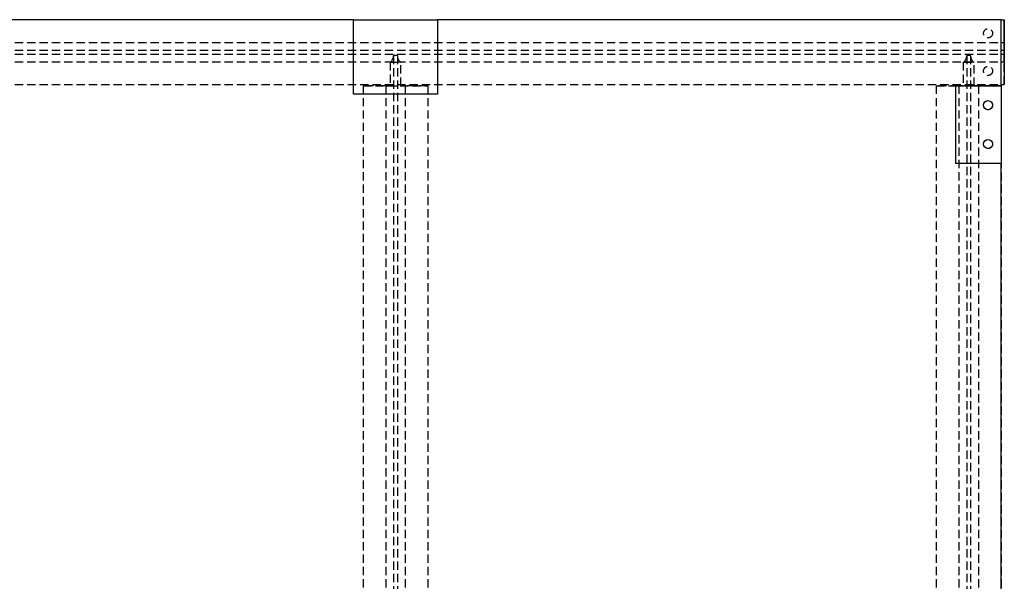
# Model space of a CAD drawing. Header units: millimetres. Extents: x 410 to 11678, y 2765 to 7100.
# Tile 38 of 40: x 5885 to 7405, y 5688 to 6555. Entities that reach past the tile are written whole.
import ezdxf

# ---------------------------------------------------------------- set-up
doc = ezdxf.new("R2010")
doc.units = ezdxf.units.MM
doc.header["$LTSCALE"] = 10
doc.linetypes.add('HIDDEN', pattern=[1.905, 1.27, -0.635])
doc.layers.add('Caillebotis', color=1, linetype='Continuous', lineweight=25)
doc.layers.add('Plancher inferieur', color=7, linetype='Continuous')

msp = doc.modelspace()

# ---------------------------------------------------------------- linework, layer by layer
at = {"layer": 'Caillebotis'}
for p, q in [((6400, 6555.4), (3530, 6555.4)), ((6400, 6440.4), (6400, 6555.4)), ((6530, 6555.4), (6530, 6440.4)), ((7400, 6555.4), (6530, 6555.4)), ((7400, 6453.4), (7400, 6555.4)), ((7330, 6453.4), (7400, 6453.4)), ((7330, 6333.4), (7330, 6453.4)), ((6530, 6440.4), (6400, 6440.4)), ((7400, 6333.4), (7330, 6333.4)), ((7400, 4880.4), (7400, 6333.4))]:
    msp.add_line(p, q, dxfattribs=at)
at = {"layer": 'Plancher inferieur'}
msp.add_line((6400, 6555.4), (6530, 6555.4), dxfattribs=at)
at = {"layer": 'Plancher inferieur', "linetype": 'Continuous'}
for p, q in [((7400, 6555.4), (7405, 6555.4)), ((7405, 6555.4), (7405, 6455.4)), ((7400, 6455.4), (7405, 6455.4)), ((7400, 6453.4), (7400, 6333.4))]:
    msp.add_line(p, q, dxfattribs=at)
at = {"layer": 'Plancher inferieur', "linetype": 'HIDDEN'}
for p, q in [((7405, 6520.4), (7405, 6555.4)), ((7405, 6455.4), (7405, 6555.4)), ((410, 6520.4), (7405, 6520.4)), ((410, 6508.4), (7405, 6508.4)), ((7405, 6508.4), (7405, 6520.4)), ((7405, 6520.4), (7405, 6508.4)), ((410, 6502.4), (7405, 6502.4)), ((6462, 6500.4), (6468, 6500.4)), ((6462, 6500.4), (6462, 6499.6)), ((6462, 6499.6), (6462, 4822.8)), ((6468, 6499.6), (6468, 6500.4)), ((6468, 6499.6), (6468, 4822.8)), ((7347, 6500.4), (7347, 6499.6)), ((7347, 6500.4), (7353, 6500.4)), ((7347, 6499.6), (7347, 4822.8)), ((7353, 6499.6), (7353, 6500.4)), ((7353, 6499.6), (7353, 4822.8)), ((7405, 6490.4), (7405, 6502.4)), ((7405, 6502.4), (7405, 6490.4)), ((410, 6490.4), (7405, 6490.4)), ((6456.7, 6489.6), (6456.7, 6453.4)), ((6456.7, 6489.6), (6473.4, 6489.6)), ((6473.4, 6453.4), (6473.4, 6489.6)), ((7341.7, 6489.6), (7341.7, 6453.4)), ((7341.7, 6489.6), (7358.4, 6489.6)), ((7358.4, 6453.4), (7358.4, 6489.6)), ((7405, 6455.4), (7405, 6490.4)), ((410, 6455.4), (7400, 6455.4)), ((410, 6455.4), (7405, 6455.4)), ((6415, 6453.4), (6515, 6453.4)), ((6415, 6453.4), (6415, 4872.4)), ((6450, 6453.4), (6415, 6453.4)), ((6456.7, 6453.4), (6450, 6453.4)), ((6450, 6453.4), (6456.7, 6453.4)), ((6450, 6453.4), (6450, 4872.4)), ((6456.7, 6453.4), (6473.4, 6453.4)), ((6480, 6453.4), (6473.4, 6453.4)), ((6473.4, 6453.4), (6480, 6453.4)), ((6515, 6453.4), (6480, 6453.4)), ((6480, 6453.4), (6480, 4872.4)), ((6515, 6453.4), (6515, 4872.4)), ((7300, 6453.4), (7300, 4880.4)), ((7300, 6453.4), (7400, 6453.4)), ((7300, 6453.4), (7300, 4872.4)), ((7335, 6453.4), (7300, 6453.4)), ((7341.7, 6453.4), (7335, 6453.4)), ((7335, 6453.4), (7341.7, 6453.4)), ((7335, 6453.4), (7335, 4872.4)), ((7341.7, 6453.4), (7358.4, 6453.4)), ((7365, 6453.4), (7358.4, 6453.4)), ((7358.4, 6453.4), (7365, 6453.4)), ((7400, 6453.4), (7365, 6453.4)), ((7365, 6453.4), (7365, 4872.4)), ((7400, 6453.4), (7400, 4872.4))]:
    msp.add_line(p, q, dxfattribs=at)
for centre in [(7380, 6534.4), (7380, 6534.4), (7380, 6476.4), (7380, 6476.4), (7380, 6423.4), (7380, 6363.4)]:
    msp.add_circle(centre, 7, dxfattribs=at)
at = {"layer": 'Plancher inferieur', "linetype": 'Continuous'}
for centre in [(7380, 6423.4), (7380, 6363.4)]:
    msp.add_circle(centre, 7, dxfattribs=at)
at = {"layer": 'Plancher inferieur', "linetype": 'HIDDEN'}
for centre, start, end in [((6450, 6499.6), 303.5573, 0), ((6480, 6499.6), 180, 236.4427), ((7335, 6499.6), 303.5573, 360), ((7365, 6499.6), 180, 236.4427)]:
    msp.add_arc(centre, 12, start, end, dxfattribs=at)

doc.saveas('drawing.dxf')
